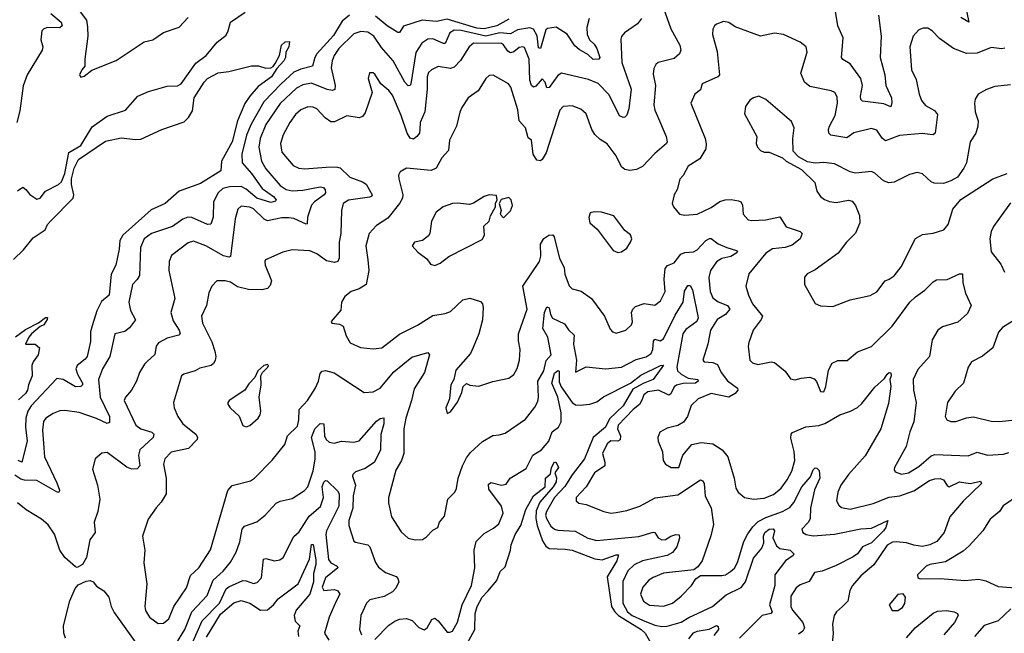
# Model space of a CAD drawing. Extents: x 2056909 to 2160450, y 827444 to 1016825.
# Tile 82 of 256: x 2124918 to 2130510, y 836023 to 839509. Entities that reach past the tile are written whole.
import ezdxf

# ---------------------------------------------------------------- set-up
doc = ezdxf.new("R2010")
doc.units = 0

msp = doc.modelspace()

# ---------------------------------------------------------------- linework, layer by layer
at = {"layer": '0CON10XD'}
for points in [[(2129795.5, 839535), (2129811.1, 839415), (2129805.3, 839295), (2129831.6, 839195), (2129836.5, 839135), (2129869.6, 839065), (2129871.4, 839038.6), (2129865, 839013.8), (2129825, 839030.4), (2129705, 839046.9), (2129694.4, 839055), (2129692.7, 839075), (2129704.7, 839135), (2129694.1, 839175), (2129635, 839258.9), (2129593.1, 839283.1), (2129584.4, 839295), (2129595, 839406.7), (2129564.6, 839475), (2129540.8, 839615)], [(2130285.6, 839605), (2130307.5, 839495), (2130262, 839522)], [(2125094.7, 839545), (2125153.8, 839495), (2125159.6, 839475), (2125145, 839463.6), (2125076.1, 839463.9), (2125055, 839456.7), (2125044.6, 839445.4), (2125038.9, 839395), (2125048.5, 839355), (2125045.6, 839335), (2124960.4, 839195), (2124937.6, 839132.4), (2124919.1, 838990.9), (2124902.4, 838925)], [(2124905, 838537.5), (2124935, 838557.5), (2124952.9, 838545), (2124975, 838515.4), (2125015, 838488.9), (2125035, 838495.7), (2125065, 838535.4), (2125138, 838572), (2125155, 838588.5), (2125175.2, 838635.2), (2125196.6, 838755), (2125265.3, 838795), (2125329.2, 838900.7), (2125415, 838960.4), (2125518, 838995), (2125588.6, 839075), (2125648.9, 839101.1), (2125755, 839131.4), (2125815, 839134.2), (2125834.6, 839145.4), (2125917.5, 839262.5), (2125976.1, 839305), (2126039.5, 839380.4), (2126089.7, 839420.3), (2126102.8, 839445), (2126115.6, 839495), (2126198.3, 839551.7)], [(2125255, 839562), (2125296.8, 839506.8), (2125303.6, 839466.4), (2125304.3, 839415.7), (2125288.8, 839285), (2125287.5, 839245), (2125270, 839225), (2125257.5, 839195), (2125265, 839182.5), (2125285, 839188.8), (2125327.5, 839222.5), (2125465, 839276.9), (2125625, 839384), (2125675, 839394.2), (2125735, 839435.7), (2125824.4, 839465.6), (2125875, 839520.8)], [(2126790.9, 839535), (2126749.6, 839500.4), (2126700.8, 839419.2), (2126604.8, 839315), (2126593.3, 839295), (2126580, 839245), (2126515, 839228.4), (2126475, 839210), (2126402.7, 839145), (2126305, 839042), (2126231.6, 838915), (2126206.5, 838853.5), (2126178.6, 838745), (2126182.3, 838695), (2126235, 838634.7), (2126295, 838549.2), (2126359.6, 838505), (2126373.8, 838485), (2126371.1, 838478.9), (2126345, 838470.8), (2126265.3, 838495), (2126205, 838546.5), (2126175, 838561), (2126109.7, 838560.3), (2126070.7, 838549.3), (2126045.4, 838525), (2126018.9, 838475), (2126016.4, 838386.4), (2126003.5, 838346.5), (2125984.4, 838345.5), (2125895.8, 838385), (2125873.4, 838386.6), (2125845, 838375.9), (2125785, 838334.6), (2125666, 838295), (2125625.6, 838265), (2125603.8, 838215), (2125599.1, 838055), (2125585, 838033.5)], [(2128573.5, 839575), (2128616.7, 839456.7), (2128667.7, 839365), (2128671.8, 839335), (2128664.6, 839315.4), (2128635, 839288.5), (2128543.3, 839265), (2128530, 839255), (2128518.7, 839231.3), (2128515, 839200), (2128528.8, 839135), (2128520, 839025), (2128524.6, 838995), (2128540.8, 838960.8), (2128588.5, 838845), (2128594.4, 838815), (2128590.6, 838805), (2128525, 838748.5), (2128455, 838674.6), (2128421.7, 838658.3), (2128382.8, 838652.8), (2128355, 838658.6), (2128335, 838674), (2128304.4, 838735), (2128255, 838803.8), (2128215, 838829.2), (2128185, 838857.1), (2128167.9, 838885), (2128134.4, 838975), (2128105, 839001.1), (2128055, 839020.5), (2128005, 839016.7), (2127984.6, 838995), (2127908, 838752), (2127885, 838714.2), (2127875, 838707.1), (2127855, 838711.4), (2127834.6, 838745), (2127825, 838823.8), (2127805, 838838), (2127789.6, 838895), (2127754, 838935), (2127746.9, 838997), (2127707.9, 839125), (2127694.2, 839145), (2127605.9, 839194.1), (2127585, 839191.4), (2127565.4, 839174.6), (2127522.2, 839105), (2127464.4, 839065), (2127428.9, 839011.1), (2127416.6, 838983.4), (2127398.6, 838905), (2127358.9, 838825), (2127352.9, 838765), (2127314.4, 838725), (2127283.6, 838666.4), (2127255, 838651.4), (2127115, 838665.8), (2127078.8, 838645), (2127070, 838625), (2127070.8, 838605), (2127093.5, 838515), (2127092.5, 838495), (2127075.3, 838464.7), (2127008.7, 838381.3), (2126945, 838340), (2126902.1, 838295), (2126884.6, 838225), (2126894.6, 838144.6), (2126900, 838085), (2126885.6, 838005), (2126845, 837980), (2126800, 837965), (2126765, 837936.7), (2126746, 837905), (2126741.2, 837858.8), (2126686.7, 837795), (2126690, 837785), (2126735, 837780), (2126755, 837768), (2126772.4, 837712.4), (2126795, 837674), (2126854, 837646), (2126925, 837638.6), (2126975, 837645.5), (2127075, 837722.3), (2127176.5, 837773.5), (2127265, 837828.9), (2127335, 837839.1), (2127365, 837851.5), (2127435, 837917.5), (2127475, 837927.1), (2127535, 837908), (2127545.7, 837895), (2127550, 837875), (2127545.8, 837804.2), (2127525.4, 837725), (2127493.4, 837646.6), (2127477.9, 837612.1), (2127395, 837517.5), (2127384, 837465), (2127365.8, 837434.2), (2127358, 837355), (2127338.8, 837305), (2127345, 837272.5), (2127365, 837281.2), (2127405, 837336.2), (2127428.8, 837391.2), (2127436.7, 837425), (2127455, 837442.5), (2127475, 837432.5), (2127525, 837427.5), (2127605, 837454.3), (2127695, 837472), (2127725, 837493.8), (2127743.2, 837526.8), (2127756.7, 837575), (2127760.5, 837635), (2127750, 837685), (2127751.5, 837725), (2127799.6, 837865), (2127774.7, 837995), (2127870, 838135), (2127877.5, 838165), (2127875.6, 838234.4), (2127895, 838266), (2127922.5, 838285), (2127945, 838286.2), (2127952.5, 838275), (2127982.9, 838152.9), (2128010.9, 838100.9), (2128013.2, 838063.2), (2128037.9, 837997.9), (2128055, 837980), (2128106.3, 837966.3), (2128166, 837926), (2128239.2, 837825), (2128271.2, 837751.2), (2128285, 837736.2), (2128305, 837728), (2128360, 837745), (2128392, 837775), (2128397.8, 837792.2), (2128392.7, 837845), (2128400.5, 837865), (2128415, 837879.6), (2128465, 837896.2), (2128525, 837887.1), (2128557.9, 837912.1), (2128584.5, 837965), (2128577.5, 838035), (2128583.8, 838095), (2128596.9, 838113.1), (2128635, 838127.5), (2128672.1, 838177.9), (2128695, 838186.9), (2128745, 838190.8), (2128765, 838200.8), (2128815, 838255.4), (2128835, 838265.5), (2128845, 838265.7), (2128885.2, 838235.2), (2128934.1, 838214.1), (2128988, 838198), (2128993.8, 838195), (2128990.8, 838185), (2128955.7, 838164.3), (2128905, 838152.5), (2128875, 838132.9), (2128841.3, 838085), (2128831.5, 838045), (2128839.6, 837965), (2128855, 837928.1), (2128885, 837906.1), (2128937.1, 837885), (2128950, 837865), (2128926.5, 837835), (2128879.1, 837805), (2128841.1, 837745), (2128825.5, 837665), (2128798, 837575), (2128805.8, 837565.8), (2128855, 837562.3), (2128880.2, 837550.2), (2128901.1, 837505), (2128937.3, 837457.3), (2128994.2, 837415), (2128997.1, 837405), (2128981.4, 837385), (2128945, 837365.3), (2128845, 837385.3), (2128770.8, 837355), (2128731.9, 837318.1), (2128710, 837255), (2128687.7, 837222.3), (2128655.5, 837204.5), (2128595, 837188.9), (2128553.8, 837165), (2128542, 837135), (2128544.2, 837114.2), (2128568.8, 837055), (2128572.5, 837005), (2128585, 836984), (2128617.5, 836965), (2128661.2, 836965), (2128684.3, 837035), (2128735, 837095.8), (2128787.2, 837107.2), (2128855, 837099.1), (2128908.1, 837065), (2128938.9, 837025), (2128975.4, 836905.4), (2128985, 836847.5), (2128997.5, 836825), (2129033.3, 836795), (2129085, 836784.6), (2129145, 836791.2), (2129198.5, 836811.5), (2129242.7, 836847.3), (2129276.7, 836895), (2129303.1, 836945), (2129319.7, 837005), (2129316.2, 837056.2), (2129297.9, 837132.1), (2129299.4, 837155), (2129306.2, 837163.8), (2129383, 837197), (2129456.2, 837203.8), (2129489.4, 837215), (2129575, 837264.5), (2129635.4, 837284.6), (2129675, 837305.7), (2129701.1, 837328.9), (2129775, 837420.8), (2129829.7, 837470.3), (2129845, 837496), (2129855, 837505.7), (2129865, 837503.3), (2129866.9, 837485), (2129859.2, 837465), (2129866, 837425), (2129851.9, 837328.1), (2129809.2, 837185), (2129719, 837031.1), (2129625, 836925.4), (2129581.1, 836865), (2129564.3, 836825), (2129557.5, 836775), (2129570.7, 836750.7), (2129585, 836738.6), (2129635, 836728.9), (2129765, 836760.7), (2129855, 836796.2), (2129915.6, 836804.4), (2129995, 836833.4), (2130085, 836890.4), (2130115, 836900), (2130145, 836902.9), (2130165, 836896), (2130185, 836863.3), (2130196.1, 836856.1), (2130255, 836882.9), (2130316.4, 836873.6), (2130375, 836886.9), (2130380, 836875), (2130275, 836773.5), (2130199.4, 836685), (2130168, 836595), (2130125.8, 836545), (2130086.2, 836525), (2130045, 836516.4), (2129995, 836524), (2129955, 836538), (2129895, 836543.2), (2129875, 836540.8), (2129845, 836523.8), (2129767.8, 836412.2), (2129695, 836348.9), (2129646.7, 836295), (2129633, 836267), (2129620.5, 836205), (2129590.8, 836175), (2129555.8, 836145), (2129543.1, 836125), (2129534.5, 836075), (2129537.1, 836025), (2129529.5, 835945)], [(2127695, 839512.2), (2127627.9, 839475), (2127555, 839457.4), (2127515, 839460.9), (2127432.7, 839485), (2127345, 839511.8), (2127285, 839497.8), (2127203, 839507.1), (2127097.3, 839472.7), (2127075, 839437.1), (2127065, 839435.6), (2127005, 839473.3), (2126939, 839529)], [(2128151.9, 839515), (2128139.6, 839465), (2128141.4, 839425), (2128154.7, 839395), (2128180.4, 839370.4), (2128196.2, 839345), (2128211.8, 839295), (2128207.1, 839285), (2128175, 839283.3), (2128145, 839310.6), (2128095, 839339.3), (2128071.4, 839361.4), (2128027.7, 839427.7), (2127965, 839466.7), (2127915, 839458.8), (2127905, 839451.1), (2127875, 839344.4), (2127865, 839348.8), (2127856.7, 839416.7), (2127835, 839456), (2127815, 839463.2), (2127745, 839451.4), (2127705, 839429.4), (2127645, 839433.4), (2127565, 839415.6), (2127425, 839447.4), (2127385, 839449.4), (2127360.9, 839435), (2127335, 839374.6), (2127325, 839373.4), (2127265, 839400.3), (2127235, 839397.7), (2127201.8, 839375), (2127167.1, 839322.9), (2127138.8, 839145), (2127135, 839135.6), (2127125, 839133.2), (2127105.9, 839155), (2127039.7, 839275), (2126971.8, 839351.8), (2126929.2, 839415), (2126895, 839438.2), (2126855, 839442.5), (2126815, 839428.2), (2126729.7, 839345), (2126704.7, 839305), (2126692.2, 839275), (2126687.2, 839235), (2126710, 839135), (2126707.1, 839112.9), (2126695, 839106.9), (2126665, 839112.5), (2126575, 839147.9), (2126525, 839138.4), (2126489.7, 839120.3), (2126397.1, 839032.9), (2126315, 838912.7), (2126284.3, 838835), (2126275.9, 838785), (2126291.4, 838705), (2126315, 838662.3), (2126396.8, 838566.8), (2126432.2, 838545), (2126465, 838537), (2126525, 838539.8), (2126625, 838559.4), (2126644.2, 838555), (2126652.9, 838542.9), (2126653.9, 838525), (2126647.8, 838515), (2126591.5, 838475), (2126575.5, 838455), (2126553.3, 838386.7), (2126550, 838350), (2126545, 838347.5), (2126475, 838379.3), (2126444.2, 838384.2), (2126407.4, 838382.6), (2126325, 838365.8), (2126305.6, 838375.6), (2126245, 838435.3), (2126225, 838443.8), (2126175, 838450), (2126156.9, 838433.1), (2126142.3, 838377.7), (2126115, 838164.3), (2126105, 838160), (2126075, 838168.2), (2125975, 838223.6), (2125905, 838251.2), (2125875, 838241.8), (2125780.9, 838169.1), (2125766.4, 838135), (2125764.6, 838084.6), (2125799.2, 837925), (2125775.4, 837845), (2125788.9, 837798.9), (2125823.3, 837745), (2125829.2, 837725), (2125822.3, 837717.7), (2125755, 837700), (2125706.6, 837673.4), (2125693.1, 837655), (2125685, 837608), (2125642.5, 837567.5), (2125627, 837553), (2125597.5, 837505), (2125580.9, 837455), (2125553.6, 837405), (2125518.1, 837365), (2125511.8, 837345), (2125578.1, 837205), (2125605, 837184.6), (2125669.2, 837165), (2125679.4, 837155), (2125675.4, 837135), (2125599.3, 837065), (2125592.7, 837035), (2125599.6, 836975), (2125585, 836957.8), (2125555, 836955.5), (2125526.2, 836966.2), (2125415, 837051.2), (2125385, 837046.7), (2125346.2, 837015), (2125332, 836955), (2125359.2, 836865), (2125373.2, 836785), (2125361.1, 836715), (2125340.8, 836655), (2125345.8, 836595), (2125317.1, 836555), (2125296.8, 836453.2), (2125275, 836413.3), (2125245, 836396.7), (2125235, 836400), (2125175, 836454.2)], [(2128448.8, 839515), (2128426.9, 839485), (2128352.5, 839435), (2128335.6, 839414.4), (2128331.8, 839398.2), (2128336.6, 839265), (2128389.6, 839115), (2128377.3, 839002.7), (2128365, 838966.7), (2128355, 838956), (2128345, 838953.1), (2128325, 838962.2), (2128265, 839082.5), (2128203, 839147), (2128148.7, 839168.7), (2127995, 839205.6), (2127975, 839192.5), (2127925, 839122.9), (2127911.1, 839121.1), (2127902.5, 839155), (2127885, 839172.2), (2127848.5, 839131.5), (2127835, 839126.4), (2127824.7, 839135), (2127814.8, 839165), (2127811.7, 839285), (2127785, 839351.1), (2127775, 839355.4), (2127755, 839351.8), (2127723.7, 839326.3), (2127705, 839320.5), (2127690.5, 839330.5), (2127666.1, 839366.2), (2127653.4, 839373.4), (2127496, 839375), (2127470, 839355), (2127421.9, 839278.1), (2127385, 839239.5), (2127365, 839231.8), (2127295, 839242.7), (2127257.1, 839225), (2127240.5, 839209.5), (2127232.4, 839185), (2127232.2, 839115), (2127218.2, 838985), (2127192.5, 838925), (2127189.6, 838885), (2127187.8, 838865), (2127173.3, 838845), (2127155, 838830.5), (2127135, 838836.7), (2127117.5, 838865), (2127085, 838964), (2127035, 839080.8), (2127015, 839107.1), (2126968.8, 839145), (2126935, 839200), (2126925, 839206.7), (2126905, 839207.5), (2126897.5, 839175), (2126918.8, 839095), (2126879.3, 838980.7), (2126865, 838960), (2126845, 838952.2), (2126775, 838962.5), (2126705, 838928.5), (2126685, 838927.9), (2126652, 838952.1), (2126605, 839002.7), (2126585, 839012.1), (2126555, 839014.6), (2126515, 838996.4), (2126485, 838970), (2126451.2, 838925), (2126413.8, 838855), (2126398.9, 838805), (2126405.9, 838755.9), (2126470.4, 838680.4), (2126503.8, 838665), (2126535, 838661.1), (2126658.6, 838671.4), (2126715, 838672.9), (2126738, 838667.9), (2126793.6, 838613.6), (2126865, 838588), (2126885.2, 838575.2), (2126919.1, 838515), (2126915.6, 838505), (2126905, 838501.1), (2126785, 838483.8), (2126755.4, 838464.6), (2126745.6, 838425), (2126742.5, 838295), (2126732.1, 838245), (2126731.5, 838155), (2126725.3, 838134.7), (2126705, 838129.5), (2126659.8, 838139.8), (2126605, 838179.6), (2126565, 838195.5), (2126465, 838202.5), (2126412.4, 838187.6), (2126314, 838145), (2126309.2, 838135), (2126311.9, 838115), (2126348.1, 838025), (2126341.3, 837998.7), (2126325, 837982.5), (2126295, 837974.6), (2126216.9, 837976.9), (2126155, 837991.1), (2126115, 838017.3), (2126084.4, 838025.5), (2126037.5, 838025), (2126008.8, 837995), (2125992.1, 837957.9), (2125978.2, 837885), (2125951.1, 837825), (2125956.2, 837785), (2126009.1, 837679.1), (2126026.5, 837626.5), (2126031.8, 837595), (2126027.8, 837572.2), (2126018.9, 837555), (2126005, 837544.6), (2125940.5, 837529.5), (2125915.3, 837514.7), (2125850, 837495), (2125837.5, 837485), (2125791.1, 837335), (2125794.4, 837305), (2125815.6, 837255), (2125845, 837213.3), (2125919.2, 837155), (2125927.9, 837137.9), (2125925.7, 837125), (2125877, 837073), (2125778.3, 837051.7), (2125742.2, 837015), (2125734.6, 836985), (2125750.5, 836905), (2125750.6, 836815), (2125722.2, 836767.8), (2125693.8, 836736.2), (2125647.4, 836672.6), (2125614.5, 836575), (2125628.1, 836495), (2125623.2, 836423.2), (2125640.5, 836305), (2125627.9, 836175), (2125632, 836152), (2125655, 836114.3), (2125705, 836079.2), (2125735, 836081.4), (2125764.5, 836105.5), (2125792.7, 836175), (2125865, 836281.9), (2125888.6, 836351.4), (2125935, 836395.4), (2126002.1, 836497.9), (2126099.4, 836835), (2126125, 836862), (2126228.8, 836888.8), (2126251.4, 836905), (2126352.4, 837007.6), (2126423.7, 837096.3), (2126438.1, 837145), (2126495, 837200.6), (2126503.2, 837235), (2126504.5, 837295), (2126552.5, 837345), (2126596.4, 837413.7), (2126615.5, 837455), (2126625, 837500), (2126635, 837512.9), (2126655, 837516.5), (2126703.1, 837503.1), (2126875, 837390.8), (2126925, 837394.5), (2126965, 837415.5), (2127042.1, 837507.9), (2127145, 837591.1), (2127235, 837618.8), (2127246, 837605), (2127217.7, 837505), (2127158.7, 837411.3), (2127143.6, 837345), (2127110.3, 837245), (2127100, 837185), (2127098.6, 837045), (2127085.6, 837005), (2127055, 836950), (2127012.3, 836792.3), (2127012.5, 836765), (2127030, 836685), (2127085, 836598.8), (2127123.6, 836563.6), (2127164.5, 836554.5), (2127205, 836556.7), (2127229.1, 836570.9), (2127265, 836608.8), (2127292.5, 836625), (2127302.5, 836655), (2127330.8, 836689.2), (2127350, 836785), (2127388.8, 836825), (2127399.2, 836845), (2127408.1, 836905), (2127432.2, 836975), (2127455, 837019.2), (2127478.8, 837051.2), (2127546.8, 837113.2), (2127605, 837146.2), (2127640.3, 837150.3), (2127675, 837160), (2127790.3, 837239.7), (2127842.6, 837307.4), (2127859.8, 837340.2), (2127864.6, 837365.4), (2127860.4, 837455), (2127895.2, 837515), (2127907.3, 837572.7), (2127936.9, 837605), (2127918.2, 837705), (2127888, 837755), (2127898.8, 837845), (2127911.7, 837878.3), (2127925, 837871.4), (2127931.9, 837835), (2127944.1, 837814.1), (2128011.6, 837781.6), (2128035, 837746.5), (2128066, 837716), (2128063.8, 837665), (2128080.6, 837575), (2128075, 837507.5), (2128135, 837537.8), (2128245, 837525.4), (2128335, 837534.7), (2128418.5, 837578.5), (2128475, 837593.2), (2128505, 837613.1), (2128513.9, 837635), (2128517.2, 837682.8), (2128525, 837694.3), (2128555, 837683.8), (2128575, 837695.3), (2128639.5, 837830.4), (2128685.8, 837905), (2128693.4, 837966.6), (2128711.5, 837998.5), (2128725, 837998.9), (2128739.5, 837975), (2128771.9, 837815), (2128763.2, 837795), (2128701.5, 837748.6), (2128684.5, 837725), (2128649.1, 837535), (2128652.9, 837515), (2128674.9, 837494.9), (2128715, 837472), (2128768.8, 837465), (2128770.9, 837455), (2128755, 837444.1), (2128685, 837442.1), (2128647.2, 837432.8), (2128635, 837422.7), (2128616.3, 837383.7), (2128605, 837376.7), (2128545, 837405.2), (2128484.9, 837395.1), (2128462.2, 837377.8), (2128452, 837347.9), (2128437.5, 837322.5), (2128401.8, 837295), (2128316, 837205), (2128313.5, 837185), (2128329, 837145), (2128328.5, 837121.5), (2128315.3, 837114.7), (2128274.2, 837115.8), (2128255, 837100), (2128226.9, 837045), (2128241.6, 836995), (2128241.2, 836975), (2128181.5, 836935), (2128134.7, 836855.4), (2128078.8, 836795), (2128078.8, 836775), (2128093.4, 836763.4), (2128134.4, 836754.4), (2128235, 836714.5), (2128275, 836706.5), (2128305, 836708.9), (2128365, 836720.6), (2128440, 836745), (2128527.6, 836792.4), (2128655, 836810), (2128785, 836894.4), (2128795, 836890), (2128804.6, 836874.6), (2128811.7, 836801.7), (2128845, 836736.2), (2128857.8, 836642.2), (2128843.3, 836576.7), (2128794.3, 836435.7), (2128769.5, 836400.4), (2128745.8, 836384.2), (2128575, 836364.1), (2128515, 836341.1), (2128490, 836325), (2128456.4, 836285), (2128443.9, 836245), (2128460.5, 836205), (2128495, 836183.3), (2128575, 836178), (2128624.4, 836195), (2128675, 836234.5), (2128733.1, 836295), (2128757.9, 836332.1), (2128785, 836351.2), (2128905, 836350.9), (2128926, 836355), (2128955, 836373.8), (2128976.9, 836393.1), (2128995.2, 836425), (2129030.7, 836545), (2129052.2, 836587.8), (2129081.1, 836628.9), (2129111.8, 836658.2)], [(2130513.2, 839346.8), (2130495, 839342.7), (2130435, 839351.8), (2130355, 839318.9), (2130295, 839317.5), (2130220.8, 839345), (2130141.4, 839401.4), (2130099.2, 839445), (2130075, 839460.8), (2130049.2, 839460.8), (2130025, 839450.8), (2129991.4, 839415), (2129973.1, 839355), (2129981.8, 839225), (2130008.5, 839168.6), (2130026.5, 839085), (2130040.2, 839050.2), (2130061.9, 839021.9), (2130113.1, 838993.1), (2130130.9, 838970.9), (2130117.1, 838865), (2130105, 838854.2), (2130087.2, 838857.2), (2130045, 838862.8), (2129915, 838850.8), (2129835, 838821.5), (2129815, 838835.6), (2129785, 838881.1), (2129755, 838891.8), (2129655, 838866.2), (2129615, 838838.8), (2129523.8, 838853.8), (2129513.3, 838865), (2129512.1, 838885), (2129516.9, 838905), (2129549.4, 838965), (2129562.2, 839035), (2129561.2, 839071.2), (2129546.2, 839095), (2129525.6, 839105.6), (2129405, 839129.4), (2129374.2, 839155), (2129354.4, 839205), (2129390, 839325), (2129384, 839355), (2129350.6, 839380.6), (2129256, 839424), (2129205, 839432.5), (2129125, 839415.7), (2128981.2, 839468.8), (2128945, 839493.1), (2128915, 839498.6), (2128875.7, 839484.3), (2128863.8, 839475), (2128854, 839455), (2128852.5, 839425), (2128878.3, 839328.3), (2128892.9, 839195), (2128882, 839185), (2128794.2, 839145), (2128785, 839110), (2128752, 839085), (2128730, 839035), (2128810.6, 838835), (2128817, 838803), (2128814.3, 838775.7), (2128780.7, 838719.3), (2128715, 838677.5), (2128685.5, 838624.5), (2128666.8, 838603.2), (2128651.2, 838545), (2128633.8, 838515), (2128623.3, 838465), (2128630, 838445), (2128664.1, 838404.1), (2128695, 838398), (2128765, 838404.2), (2128845, 838441.9), (2128893.5, 838476.5), (2128924.7, 838485.3), (2128958.1, 838488.1), (2129000.9, 838480.9), (2129013.8, 838473.8), (2129022.9, 838457.1), (2129027.5, 838405), (2129055, 838372.5), (2129075, 838367.8), (2129155, 838371.6), (2129235, 838389.4), (2129271.4, 838331.4), (2129350, 838305), (2129361.2, 838295), (2129350, 838265), (2129305, 838228.9), (2129265, 838215.4), (2129193.2, 838206.8), (2129155, 838182.5), (2129059.1, 838065), (2129041.8, 837995), (2129056.4, 837945), (2129080, 837895), (2129135.8, 837825), (2129129.2, 837805), (2129084, 837745), (2129058.6, 837675), (2129055.7, 837655), (2129064.4, 837574.4), (2129078.8, 837558.8), (2129109.5, 837550.4), (2129185, 837566), (2129205, 837562.5), (2129265, 837512), (2129295, 837468.8), (2129322.7, 837462.7), (2129355, 837471.9), (2129405, 837478.1), (2129429.7, 837469.7), (2129443.1, 837453.1), (2129465, 837396.2), (2129484.1, 837395.9), (2129496.1, 837426.1), (2129512.1, 837517.9), (2129531.7, 837558.3), (2129563.6, 837573.6), (2129617.9, 837572.1), (2129675, 837621.9), (2129755, 837653.1), (2129871.9, 837768.1), (2129973.6, 837905), (2130004.8, 837935.2), (2130058.2, 837971.8), (2130105, 838020), (2130125, 838030.6), (2130185, 838032.2), (2130255, 838066), (2130272.5, 838065), (2130274, 838015), (2130288.6, 837955), (2130322, 837885), (2130300.9, 837839.1), (2130245, 837791.5), (2130158, 837765), (2130131.5, 837745), (2130100.1, 837689.9), (2130085.5, 837595), (2130018.7, 837521.3), (2129992.9, 837465), (2129993.8, 837405), (2130008.2, 837335), (2129995.4, 837225), (2129972.9, 837167.1), (2129952.5, 837085), (2129886, 836965), (2129883.9, 836953.9), (2129890.5, 836940.4), (2129925, 836927.1), (2129965, 836934.6), (2130025, 836971.2), (2130095, 837031.2), (2130115, 837038.9), (2130305, 837031.1), (2130355, 837052.5), (2130415, 837035.4), (2130505, 837040.9), (2130535, 837050.4)], [(2124882.6, 838147.4), (2124939.1, 838200.9), (2124995, 838270.3), (2125062.5, 838315), (2125075.5, 838345), (2125092.1, 838365), (2125221.2, 838495), (2125226, 838515), (2125212.5, 838572.5), (2125212.5, 838605), (2125228.2, 838665), (2125252.2, 838715), (2125405, 838819.7), (2125495, 838838.2), (2125575, 838828), (2125605, 838831.1), (2125725, 838885.5), (2125851.8, 838928.2), (2125877.3, 838952.7), (2125899.5, 838990.4), (2125908.2, 839065), (2125965, 839153.8), (2125985, 839174.2), (2126045, 839207.5), (2126105, 839213.8), (2126235, 839246.7), (2126275, 839247.5), (2126315, 839233.3), (2126345, 839236.2), (2126357.5, 839242.5), (2126369.5, 839260.5), (2126392.9, 839305), (2126404.2, 839365), (2126425, 839382.9), (2126450, 839385), (2126445.6, 839355), (2126430, 839325), (2126427.3, 839295), (2126418.5, 839275), (2126378.7, 839231.3), (2126347.1, 839185), (2126271.4, 839128.6), (2126224.3, 839075), (2126196.9, 839033.1), (2126154.7, 838935.3), (2126124.6, 838815), (2126064.7, 838705), (2126059.9, 838650.1), (2125945, 838579.2), (2125824, 838535), (2125745, 838464.3), (2125665, 838428.8), (2125504, 838285), (2125487.5, 838255), (2125483.8, 838205), (2125463.5, 838115), (2125436.9, 838063.1), (2125426.5, 837943.5), (2125382.5, 837907.5), (2125355.6, 837854.4), (2125330, 837770), (2125321, 837735), (2125319.3, 837680.7), (2125300.4, 837595), (2125290.3, 837579.7), (2125245.3, 837545), (2125236.4, 837525), (2125246.1, 837495), (2125275.3, 837445), (2125275.3, 837434.7), (2125264.7, 837425.3), (2125234.3, 837424.3), (2125164.3, 837465), (2125129.7, 837470.3), (2124983.3, 837315), (2124964.8, 837285), (2124952.3, 837245), (2124950, 837195), (2124959.6, 837115), (2124929.2, 836995), (2124910, 837005)], [(2130545, 839138.5), (2130455, 839130.4), (2130407.6, 839112.4), (2130362, 839085), (2130343.3, 839056.7), (2130339.4, 839035), (2130343.5, 838985), (2130361.1, 838935), (2130359.5, 838905), (2130347.8, 838865), (2130315.5, 838814.5), (2130294.4, 838695), (2130280.6, 838665), (2130243.1, 838615), (2130206.2, 838593.8), (2130165, 838578.4), (2130111.2, 838581.2), (2130095, 838588.1), (2130045, 838632.5), (2130015, 838640.8), (2129971.2, 838628.8), (2129885, 838586.9), (2129853, 838583), (2129823.4, 838593.4), (2129775, 838637.5), (2129755, 838647.5), (2129665, 838636.9), (2129634.6, 838644.6), (2129545, 838689.4), (2129485, 838697.8), (2129435, 838694.3), (2129392.3, 838702.3), (2129340.8, 838730.8), (2129311.2, 838761.2), (2129309.2, 838835), (2129315.7, 838895), (2129300.3, 838930.3), (2129155, 839055.8), (2129115, 839073.8), (2129085, 839065.8), (2129065, 839051.2), (2129040, 839015), (2129034.2, 838975), (2129103.8, 838845), (2129101.2, 838805), (2129108.8, 838785), (2129125.9, 838765.9), (2129145, 838756.2), (2129174.1, 838755.9), (2129250, 838725), (2129270, 838705), (2129357.7, 838657.7), (2129433.3, 838585), (2129444.2, 838535), (2129465.8, 838505), (2129488, 838488), (2129516.3, 838476.3), (2129555, 838470.5), (2129625, 838484.2), (2129645, 838478.8), (2129664.4, 838454.4), (2129687.3, 838397.3), (2129689.5, 838355), (2129664.7, 838295.4), (2129612.9, 838245), (2129566.4, 838183.6), (2129435, 838087.1), (2129390, 838065), (2129374.3, 838045.7), (2129374, 838005), (2129435, 837896.2), (2129465, 837884.2), (2129535, 837880.6), (2129635, 837918.1), (2129748.1, 837941.9), (2129785, 837962.5), (2129832.5, 838025), (2129855, 838035.7), (2129885, 838054.2), (2129923.1, 838105), (2130004.7, 838265.3), (2130045, 838289.4), (2130105, 838295.6), (2130166.2, 838315), (2130190, 838345), (2130218.1, 838431.9), (2130262.5, 838487.5), (2130445, 838605.4), (2130525, 838634.6)], [(2127275, 838112), (2127305, 838126), (2127355, 838164.2), (2127545, 838260), (2127556.7, 838285), (2127554.1, 838335.9), (2127583.3, 838365), (2127592.5, 838395), (2127620, 838445), (2127620, 838465), (2127630, 838485), (2127625, 838510), (2127585, 838513.3), (2127555, 838503.8), (2127494.2, 838465.8), (2127471.7, 838458.3), (2127405, 838466.9), (2127375.8, 838464.2), (2127323.3, 838445), (2127283.6, 838416.4), (2127257.5, 838365), (2127247.5, 838295), (2127239.1, 838280.9), (2127205, 838254), (2127160, 838245), (2127146.2, 838225), (2127178.3, 838188.3), (2127229.5, 838149.6), (2127250, 838120), (2127275, 838112)], [(2127665, 838382.5), (2127706.1, 838423.9), (2127716.1, 838453.9), (2127708.8, 838485), (2127695, 838498.8), (2127653, 838487), (2127640, 838465), (2127652.5, 838425), (2127647.5, 838405), (2127665, 838382.5)], [(2130545, 838469.4), (2130448.9, 838335), (2130435, 838305.8), (2130426.8, 838265), (2130435, 838190), (2130489.8, 838119.8), (2130511.4, 838075)], [(2128315, 838185.8), (2128335, 838190.8), (2128365, 838212), (2128386.2, 838245), (2128393.8, 838265), (2128387.3, 838287.3), (2128355, 838311.2), (2128291.2, 838395), (2128222.5, 838415), (2128182.5, 838417.5), (2128158.3, 838411.7), (2128150, 838385), (2128156.2, 838355), (2128198.3, 838318.3), (2128287.8, 838197.8), (2128315, 838185.8)], [(2125585, 838033.5), (2125559.1, 838005), (2125536.9, 837905), (2125546.7, 837856.7), (2125576.4, 837803.6), (2125542.2, 837757.8), (2125515, 837737.1), (2125458, 837725), (2125430, 837595), (2125388, 837525), (2125366, 837465), (2125374.5, 837365), (2125427.4, 837255), (2125428.8, 837221.2), (2125414.3, 837215.7), (2125353.6, 837243.6), (2125255, 837276.7), (2125175, 837288.5), (2125145, 837286.7), (2125107.9, 837272.1), (2125065.7, 837245), (2125053.6, 837226.4), (2125046.6, 837176.6), (2125058.5, 837025), (2125128.3, 836878.3), (2125143.3, 836836.7), (2125142.7, 836827.3), (2125135, 836822.2), (2125015, 836891.6), (2124945, 836892.7), (2124925, 836898.3), (2124890.8, 836920.8)], [(2124895, 837706.7), (2124950.2, 837749.8), (2125025, 837787.1), (2125065, 837818), (2125075, 837817.5), (2125073.8, 837806.2), (2125055, 837775.8), (2125033.3, 837766.7), (2124985.8, 837725), (2124969.2, 837705), (2124950, 837665), (2125006.4, 837666.4), (2125030, 837645), (2125022.5, 837605), (2124993.9, 837566.1), (2124986.7, 837545), (2124988.8, 837485), (2124968, 837435), (2124962.5, 837405), (2124950, 837385), (2124910.8, 837349.2)], [(2130625, 837838.9), (2130499.7, 837760.3), (2130477, 837733), (2130444.2, 837645), (2130385, 837596.9), (2130324, 837565), (2130304.5, 837535.5), (2130277.1, 837445), (2130230.7, 837399.3), (2130187.1, 837335), (2130174.4, 837254.4), (2130184, 837235), (2130205.8, 837225.8), (2130235, 837225.7), (2130295, 837246.7), (2130335, 837252.5), (2130435, 837228.5), (2130482.6, 837227.4), (2130605, 837240.5)], [(2126205, 837196), (2126225, 837204), (2126272, 837245), (2126282.9, 837265), (2126287.1, 837285), (2126278, 837365), (2126288.8, 837435), (2126287.5, 837485), (2126297.5, 837505), (2126326.7, 837535), (2126330, 837545), (2126325, 837550), (2126303.8, 837545), (2126270, 837515), (2126253.6, 837476.4), (2126219.5, 837440.4), (2126196.7, 837405), (2126106.7, 837345), (2126100, 837335), (2126100, 837325), (2126114, 837305), (2126165, 837256.2), (2126185, 837204), (2126205, 837196)], [(2126935, 835987.9), (2127015, 836070.4), (2127047.6, 836092.4), (2127075, 836102.7), (2127115, 836107.1), (2127146, 836096), (2127185, 836055.4), (2127215, 836042.5), (2127231.1, 836055), (2127258.5, 836101.5), (2127275, 836108.9), (2127295, 836093.8), (2127345, 836029.2), (2127361.2, 836028.8), (2127375, 836036.2), (2127403.9, 836086.1), (2127431.2, 836185), (2127484.7, 836295.3), (2127502.3, 836395), (2127499.2, 836495), (2127510.5, 836545), (2127555, 836590.6), (2127609.5, 836620.4), (2127638.1, 836645), (2127664.5, 836705), (2127653.9, 836745), (2127582.1, 836842.1), (2127580.3, 836869.7), (2127595, 836879.5), (2127654.7, 836864.7), (2127679.7, 836870.3), (2127704, 836905), (2127795, 836959.4), (2127832.9, 837035), (2127880.9, 837065), (2127922.3, 837115), (2127941.5, 837168.5), (2127977.9, 837195), (2127992.7, 837225), (2127992.8, 837275), (2127973.9, 837365), (2127939.6, 837445), (2127955, 837501.2), (2127975, 837516.5), (2127982, 837512), (2127981.1, 837451.1), (2127992.7, 837422.7), (2128054.9, 837334.9), (2128075, 837321.4), (2128101.4, 837318.6), (2128155, 837324), (2128195, 837337.7), (2128233.6, 837366.4), (2128386.1, 837443.8), (2128445, 837489.4), (2128556.7, 837545), (2128575, 837546.7), (2128514.7, 837465), (2128457.8, 837442.2), (2128400.7, 837409.3), (2128344.2, 837315.8), (2128268.2, 837241.8), (2128245.1, 837194.9), (2128174.7, 837135.3), (2128125.8, 837015), (2128055, 836923.3), (2128012.9, 836857.1), (2127954.4, 836795), (2127909.5, 836715), (2127904.5, 836695), (2127909.6, 836675), (2127935, 836632.1), (2127955.8, 836615), (2127975, 836608.7), (2128073.3, 836603.2), (2128145, 836562.8), (2128195, 836550.7), (2128435, 836573.7), (2128515, 836597.7), (2128525.7, 836595), (2128544.4, 836565), (2128565, 836553.8), (2128585, 836556.4), (2128615, 836575.4), (2128645, 836585.4), (2128662.7, 836582.7), (2128664.3, 836564.3), (2128649.6, 836515), (2128625, 836482.6), (2128595, 836465.2), (2128455, 836434.3), (2128407.7, 836412.3), (2128372.1, 836377.9), (2128343.1, 836316.9), (2128342.9, 836195), (2128369.8, 836145), (2128396.7, 836125), (2128455, 836098.5), (2128525, 836070), (2128565, 836062.2), (2128595.8, 836064.2), (2128675, 836086.7), (2128717.2, 836112.8), (2128851.9, 836175), (2128929.1, 836240.9), (2129015, 836282.9), (2129039.3, 836315), (2129085, 836449.4), (2129133.1, 836506.9), (2129143.7, 836536.3), (2129141.9, 836575), (2129150.2, 836595), (2129175, 836614.1), (2129197.3, 836617.2), (2129205.3, 836605), (2129195.8, 836565), (2129215, 836520), (2129235, 836505.3), (2129294.4, 836495), (2129314.6, 836475), (2129310, 836465), (2129267.1, 836435), (2129205.8, 836355), (2129207, 836295), (2129175.2, 836185), (2129191.8, 836145), (2129184.1, 836135.9), (2129135, 836124), (2129004.8, 835995.2)], [(2125805, 835961.5), (2125856.5, 836045), (2125894.8, 836145), (2125982.7, 836237.3), (2126017.6, 836325), (2126073.4, 836376.6), (2126115, 836427.8), (2126146.9, 836485), (2126167.7, 836542.3), (2126175.3, 836585.3), (2126182, 836615), (2126195, 836631.5), (2126265, 836656.9), (2126311.4, 836695), (2126375, 836762.1), (2126396.5, 836773.5), (2126465, 836788.5), (2126535.2, 836834.8), (2126554.5, 836855), (2126585, 836946.7), (2126596.8, 837013.2), (2126595.2, 837055), (2126575.3, 837135), (2126595, 837184.2), (2126625, 837215.6), (2126645, 837212.5), (2126649.1, 837145), (2126658.2, 837125), (2126675, 837109.3), (2126704.2, 837104.2), (2126745, 837115.4), (2126815, 837108.5), (2126845, 837117.5), (2126945, 837228.6), (2126965, 837244), (2126985, 837246.7), (2126985, 837212.5), (2126968.2, 837151.8), (2126967, 837065), (2126932.4, 836995), (2126880.1, 836959.9), (2126825, 836940.6), (2126810, 836925), (2126807.1, 836915), (2126824.4, 836865), (2126811.5, 836805), (2126809.6, 836735), (2126787.9, 836665), (2126787.3, 836635), (2126815, 836547.5), (2126825, 836540.5), (2126895.7, 836525), (2126905.5, 836515), (2126937.7, 836425), (2126955, 836398.1), (2126995, 836368.5), (2127055.5, 836345.4), (2127065.7, 836335), (2127071.1, 836315), (2127055, 836280), (2127035, 836258.6), (2126986.9, 836233), (2126906.9, 836213.1), (2126887.1, 836195), (2126854.4, 836125), (2126848.1, 836045), (2126858.6, 836015)], [(2127436.7, 835923.3), (2127502.2, 836045), (2127504.8, 836135.2), (2127515.6, 836175), (2127545, 836228), (2127576.6, 836263.5), (2127627.6, 836322.4), (2127645.8, 836375), (2127675, 836400), (2127704.7, 836495), (2127708.1, 836525), (2127732, 836585), (2127764.4, 836635), (2127793.2, 836726.8), (2127835.5, 836805), (2127901.4, 836855), (2127903.1, 836905), (2127931.7, 836928.3), (2127938.9, 836965), (2127955, 836997.5), (2127965, 836993.3), (2127977.5, 836965), (2127957.5, 836935), (2127966.8, 836906.8), (2127963.9, 836883.9), (2127948.2, 836855), (2127872, 836768), (2127851.5, 836718.5), (2127850, 836675), (2127856.7, 836635), (2127887.7, 836547.7), (2127905, 836517.9), (2127925, 836504.7), (2128015, 836502), (2128055, 836494.7), (2128183.8, 836446.2), (2128225, 836441.2), (2128305, 836469.1), (2128318.6, 836468.6), (2128308.6, 836435), (2128254.8, 836345), (2128279, 836175), (2128297.7, 836145), (2128319.4, 836125), (2128447.7, 836045), (2128470.2, 836025), (2128525, 835926.8)], [(2129111.8, 836658.2), (2129155, 836681.2), (2129250.5, 836715), (2129291.9, 836738.1), (2129313.9, 836766.1), (2129359.6, 836855), (2129408.5, 836911.4), (2129425, 836952), (2129435, 836962.5), (2129445, 836962), (2129457.8, 836947.8), (2129462.2, 836905), (2129431.7, 836838.3), (2129408.3, 836735), (2129406.5, 836673.5), (2129396.6, 836653.4), (2129360.5, 836615), (2129365.8, 836595), (2129385, 836584.6), (2129425, 836576.8), (2129545, 836586.5), (2129695, 836617.1), (2129755, 836620.5), (2129847.5, 836665), (2129836.5, 836625), (2129823.3, 836605), (2129755, 836536.4), (2129705, 836515.3), (2129675.2, 836475), (2129651.5, 836458.5), (2129555, 836407.8), (2129475, 836376.3), (2129430.8, 836369.3), (2129401.8, 836318.2), (2129351.1, 836298.9), (2129328.3, 836281.7), (2129297.8, 836235), (2129296.7, 836175), (2129306.5, 836155), (2129366.2, 836085), (2129374.4, 836055), (2129365.6, 836035), (2129340.7, 836019.3)], [(2125896.7, 835965), (2125955, 836094.6), (2126052.1, 836195), (2126090.6, 836275), (2126105, 836286.8), (2126185, 836322.3), (2126205, 836321.3), (2126245, 836306.5), (2126267.5, 836312.5), (2126291.8, 836338.2), (2126302.5, 836445), (2126315, 836447.5), (2126365.6, 836435.5), (2126395, 836440.6), (2126415, 836454.3), (2126475, 836572.5), (2126505, 836600.6), (2126561.8, 836688.2), (2126625.7, 836744.3), (2126643.7, 836795), (2126635.2, 836855), (2126645, 836881.2), (2126655, 836890.4), (2126665, 836890), (2126722.3, 836832.3), (2126731.6, 836815), (2126730.9, 836745), (2126659.8, 836605), (2126655.6, 836585), (2126672.3, 836442.3), (2126685, 836424.2), (2126721.1, 836405), (2126724.5, 836395), (2126655, 836337.8), (2126636.2, 836285), (2126645.6, 836265.5), (2126705, 836271.8), (2126725.6, 836265), (2126735.4, 836245), (2126715.9, 836205), (2126674.7, 836115), (2126648.5, 836025), (2126673.8, 835985)], [(2130592.9, 836807.1), (2130502.7, 836747.3), (2130481.4, 836715), (2130429.1, 836670.9), (2130387.1, 836605), (2130310.7, 836519.3), (2130275, 836489.6), (2130175, 836430), (2130087.5, 836415), (2130065, 836405.6), (2130016.2, 836355), (2130018.8, 836338.8), (2130032.5, 836332.5), (2130145, 836334.5), (2130285, 836322.9), (2130365, 836330.4), (2130405, 836321.2), (2130475, 836288.8), (2130598.8, 836278.8)], [(2125175, 836454.2), (2125145.4, 836495.4), (2125115, 836586), (2125079.4, 836639.4), (2125042.2, 836672.2), (2124955.5, 836725.5), (2124904.7, 836764.6)], [(2125978.1, 836001.9), (2126058.7, 836131.3), (2126135, 836196.7), (2126175, 836209.5), (2126225.1, 836195.2), (2126285, 836155.3), (2126325, 836157.2), (2126359.5, 836185), (2126385, 836219.1), (2126498.5, 836305), (2126564.7, 836445.3), (2126575, 836527.5), (2126585, 836527.5), (2126599.4, 836440.6), (2126599.5, 836415), (2126586.3, 836363.7), (2126585.7, 836315), (2126565, 836246), (2126488.4, 836155), (2126476.1, 836125), (2126482.3, 836092.3), (2126508.1, 836065), (2126497.1, 836035), (2126501.8, 836005)], [(2125177.5, 835995), (2125168, 836025), (2125166.1, 836066.1), (2125202.6, 836207.4), (2125232.6, 836277.4), (2125250.5, 836299.5), (2125295, 836320), (2125317.7, 836322.3), (2125335, 836315.8), (2125355, 836291.1), (2125395, 836264.5), (2125425, 836229.2), (2125438.2, 836175), (2125455, 836141.4), (2125615, 835916.7)], [(2129905, 836152.5), (2129930.5, 836169.5), (2129945, 836192.5), (2129948.6, 836228.6), (2129935, 836246.7), (2129905, 836243.3), (2129856.2, 836185), (2129873.1, 836153.1), (2129905, 836152.5)], [(2129955, 835997.3), (2130004, 836055), (2130105, 836137.8), (2130131.1, 836148.9), (2130182, 836152), (2130225, 836144.5), (2130243.8, 836135), (2130247.5, 836125), (2130227.5, 836085), (2130165.4, 836015)], [(2130547.5, 836162.5), (2130475.4, 836094.6), (2130395, 836067.9), (2130340, 836005)], [(2128717.7, 835992.2), (2128745, 836025.7), (2128765, 836035.8), (2128832.7, 836047.3), (2128875, 836067.1), (2128885, 836062.5), (2128886, 836045), (2128859.3, 836010.7)]]:
    msp.add_lwpolyline(points, dxfattribs=at)

doc.saveas('drawing.dxf')
